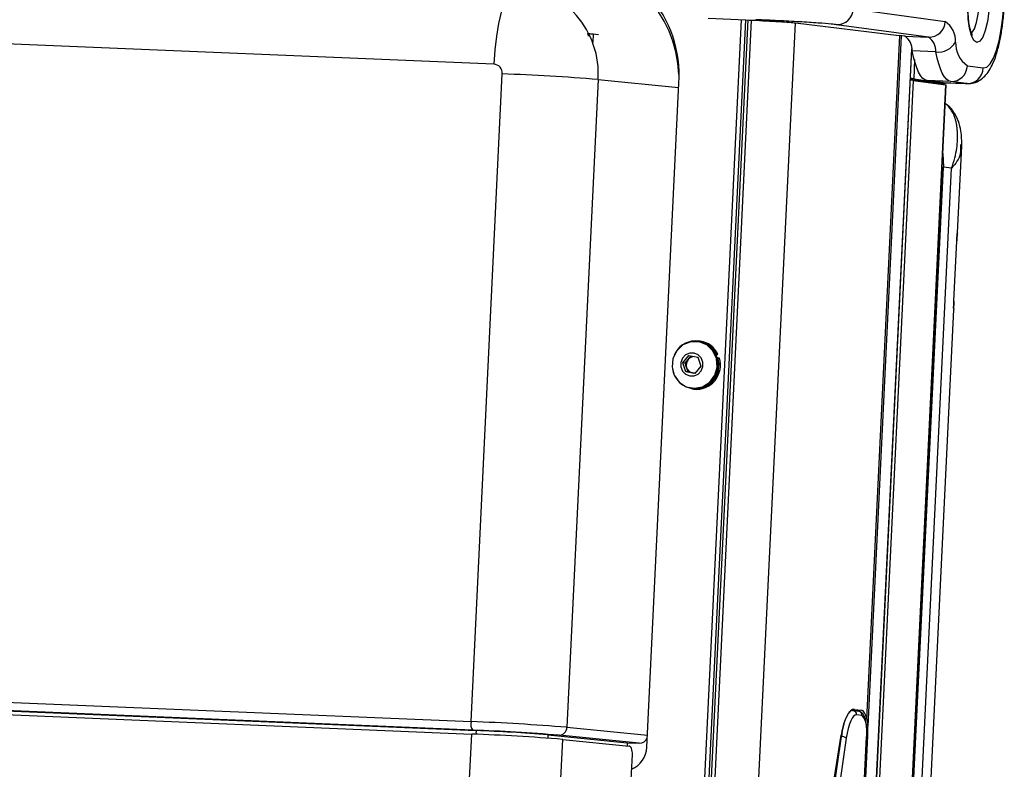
# Model space of a CAD drawing. Header units: millimetres. Extents: x 9 to 583, y 10 to 410.
# Tile 47 of 107: x 270 to 294, y 117 to 135. Entities that reach past the tile are written whole.
import ezdxf

# ---------------------------------------------------------------- set-up
doc = ezdxf.new("R2010")
doc.units = ezdxf.units.MM

msp = doc.modelspace()

# ---------------------------------------------------------------- linework, layer by layer
at = {"color": 7, "linetype": 'Continuous', "lineweight": 25}
for p, q in [((281.8252, 134.0049), (222.3728, 136.484)), ((290.5756, 135.3494), (292.8159, 135.0447)), ((288.0085, 135.0808), (285.3099, 79.1694)), ((286.9025, 115.3605), (287.8546, 135.0874)), ((287.0077, 115.3461), (287.9603, 135.083)), ((287.0101, 115.3961), (287.9603, 135.083)), ((287.0445, 135.1212), (287.9608, 135.083)), ((289.1723, 135.0089), (291.6965, 134.704)), ((292.4112, 134.6614), (290.1709, 134.966)), ((284.1009, 134.7427), (284.1336, 134.7412)), ((284.3777, 134.7163), (284.2497, 134.7337)), ((291.833, 134.6855), (291.698, 134.7038)), ((291.833, 134.6855), (292.4112, 134.6614)), ((290.963, 112.7783), (292.005, 134.3673)), ((292.5912, 134.3019), (292.0131, 134.326)), ((281.2729, 117.9903), (282.0345, 133.7674)), ((293.3559, 133.9662), (293.7421, 133.9137)), ((284.3671, 133.6292), (283.6056, 117.8521)), ((285.5511, 117.3679), (286.3319, 133.5444)), ((292.4628, 133.5618), (291.9696, 133.6338)), ((292.0337, 133.609), (292.8334, 133.5003)), ((292.0491, 133.6484), (292.7728, 133.5427)), ((292.9512, 133.5828), (292.3731, 133.6069)), ((292.7593, 133.5544), (292.3731, 133.6069)), ((292.468, 133.55), (292.4685, 133.5604)), ((292.6314, 133.5438), (292.468, 133.5506)), ((292.7399, 133.513), (292.8591, 133.5496)), ((292.7593, 133.5544), (293.3374, 133.5303)), ((292.7723, 133.5533), (292.7593, 133.5544)), ((292.7723, 133.5533), (293.3505, 133.5292)), ((292.7785, 133.5413), (292.7791, 133.553)), ((293.3374, 133.5303), (292.9512, 133.5828)), ((293.3505, 133.5292), (293.3374, 133.5303)), ((291.8386, 112.7417), (292.8405, 133.4987)), ((292.7598, 131.8278), (292.7704, 131.4968)), ((293.1139, 129.8935), (293.2163, 132.0154)), ((293.1914, 132.0437), (293.1903, 132.0167)), ((291.8651, 112.7406), (292.7704, 131.4968)), ((292.9699, 131.4669), (292.7704, 131.4968)), ((293.0251, 128.2319), (293.0959, 129.6996)), ((293.0252, 128.2318), (293.096, 129.6995)), ((293.111, 129.8937), (293.1076, 129.8931)), ((293.0252, 128.2318), (293.0251, 128.2319)), ((292.391, 114.9152), (293.0237, 128.0245)), ((293.022, 128.045), (293.0228, 128.027)), ((293.0225, 128.0245), (293.0228, 128.027)), ((286.8126, 127.242), (286.7926, 127.2447)), ((286.8424, 127.2371), (286.8126, 127.242)), ((286.8521, 127.2568), (286.8153, 127.2618)), ((286.4304, 126.7315), (286.5771, 126.9067)), ((286.4851, 126.7241), (286.5585, 126.8117)), ((286.5585, 126.8117), (286.6295, 126.8965)), ((286.5771, 126.9067), (286.7957, 126.8642)), ((286.7957, 126.8642), (286.8675, 126.6465)), ((287.2291, 126.9339), (287.2464, 126.9429)), ((287.238, 126.9144), (287.2832, 126.9379)), ((287.2464, 126.9429), (287.2832, 126.9379)), ((287.261, 126.8512), (287.2795, 126.8573)), ((287.2795, 126.8573), (287.3163, 126.8523)), ((286.5023, 126.5138), (286.4304, 126.7315)), ((286.4851, 126.7241), (286.4304, 126.7315)), ((286.5211, 126.6153), (286.4851, 126.7241)), ((286.557, 126.5064), (286.5211, 126.6153)), ((286.8675, 126.6465), (286.7209, 126.4713)), ((286.7209, 126.4713), (286.5023, 126.5138)), ((286.557, 126.5064), (286.5023, 126.5138)), ((286.6663, 126.4851), (286.557, 126.5064)), ((286.7232, 126.4741), (286.6663, 126.4851)), ((286.639, 126.1151), (286.659, 126.1124)), ((286.6563, 126.0926), (286.6931, 126.0876)), ((221.38, 120.4878), (281.2729, 117.9903)), ((221.3548, 120.1877), (281.2903, 117.6884)), ((281.3159, 117.7835), (221.423, 120.2809)), ((221.5019, 120.2702), (281.3948, 117.7727)), ((290.5616, 118.2609), (290.5248, 118.2624)), ((290.5616, 118.2609), (290.5681, 118.2603)), ((290.5681, 118.2603), (290.5768, 118.2596)), ((290.7116, 118.2412), (290.5768, 118.2596)), ((290.6107, 118.2889), (290.7755, 118.269)), ((290.7945, 118.1381), (290.6596, 118.1564)), ((280.3071, 97.318), (281.2903, 117.6884)), ((282.5231, 97.1866), (283.5063, 117.5571)), ((283.1443, 117.669), (285.0756, 117.4779)), ((285.3691, 117.4656), (283.4153, 117.659)), ((283.5063, 117.5571), (285.1239, 117.397)), ((285.0756, 117.4779), (285.0719, 117.4021)), ((285.0756, 117.4779), (285.3691, 117.4656)), ((288.9177, 109.2034), (290.2829, 117.6589)), ((290.6718, 112.7806), (290.9054, 117.6201)), ((290.6947, 112.7801), (290.9296, 117.6473)), ((285.1296, 115.7409), (285.1995, 117.1888))]:
    msp.add_line(p, q, dxfattribs=at)
at = {"color": 8, "linetype": 'Continuous', "lineweight": 25}
for p, q in [((288.0957, 135.0769), (285.3971, 79.1658)), ((286.6635, 83.0808), (289.1699, 135.0088)), ((284.1309, 134.6863), (284.1336, 134.7412)), ((284.2497, 134.7337), (284.2404, 134.5417)), ((290.9062, 118.0518), (291.7098, 134.7022)), ((291.74, 134.6981), (290.9284, 117.883)), ((290.9594, 112.7784), (292.0021, 134.381)), ((292.0716, 134.1143), (292.0491, 133.6484)), ((284.3671, 133.6292), (286.3266, 133.4352)), ((292.0337, 133.609), (291.0281, 112.7755)), ((292.4622, 133.5508), (292.4628, 133.5618)), ((292.7728, 133.5427), (292.7733, 133.5532)), ((291.8315, 112.742), (292.8334, 133.5003)), ((292.0657, 112.7323), (292.9699, 131.4669)), ((293.096, 129.6995), (293.0959, 129.6996)), ((293.1103, 129.8758), (293.1129, 129.894)), ((290.5512, 118.2783), (290.7755, 118.269)), ((290.6107, 118.2889), (290.5951, 118.2895)), ((281.3948, 117.7727), (281.3906, 117.6842)), ((283.6056, 117.8521), (285.5651, 117.6581)), ((283.1443, 117.669), (283.1404, 117.5873)), ((289.2718, 110.5336), (290.2879, 117.6283)), ((290.4075, 117.5877), (289.509, 111.3146)), ((290.2879, 117.6283), (290.2781, 117.6288)), ((290.6683, 112.7807), (290.9019, 117.6209))]:
    msp.add_line(p, q, dxfattribs=at)
at = {"color": 7, "linetype": 'Continuous', "lineweight": 25, "flags": 128}
for points in [[(293.5841, 134.5344), (293.5149, 134.5811), (293.4544, 134.6983), (293.4071, 134.8775), (293.3765, 135.1053), (293.3649, 135.3648), (293.3731, 135.6368), (293.4005, 135.901), (293.4451, 136.138), (293.5036, 136.3301), (293.5717, 136.4631), (293.6442, 136.5271), (293.7158, 136.5173), (293.7813, 136.4346), (293.8357, 136.2849), (293.875, 136.0796), (293.8963, 135.8336), (293.898, 135.5654), (293.88, 135.2947), (293.8437, 135.0418), (293.7916, 134.8252), (293.7278, 134.6612), (293.6568, 134.5618), (293.5841, 134.5344)], [(282.3549, 135.9125), (282.262, 135.8345), (282.1718, 135.6986), (282.087, 135.5092), (282.0103, 135.2718), (281.9439, 134.9938), (281.8899, 134.6836), (281.85, 134.3506), (281.8252, 134.0049)], [(293.7421, 133.9137), (293.8257, 133.9332), (293.909, 134.0134), (293.9889, 134.1511), (294.0623, 134.3411), (294.1263, 134.5761), (294.1786, 134.8471), (294.217, 135.1435), (294.2401, 135.4541)], [(292.3731, 133.6069), (292.3184, 133.6255), (292.2654, 133.6659), (292.2146, 133.7276), (292.1667, 133.8101), (292.1221, 133.9125), (292.0813, 134.0335), (292.0448, 134.1718), (292.0131, 134.326)], [(292.9512, 133.5828), (292.8965, 133.6014), (292.8435, 133.6417), (292.7928, 133.7035), (292.7448, 133.786), (292.7002, 133.8884), (292.6595, 134.0094), (292.623, 134.1477), (292.5912, 134.3019)], [(292.4628, 133.5618), (292.4683, 133.5607), (292.4685, 133.5604)], [(292.6314, 133.5438), (292.6674, 133.5424), (292.7001, 133.5413), (292.7283, 133.5405), (292.7509, 133.5402), (292.7671, 133.5403), (292.7764, 133.5407), (292.7783, 133.5415), (292.7728, 133.5427)], [(292.8334, 133.5003), (292.84, 133.4991), (292.8405, 133.4987)], [(286.8224, 127.2398), (286.6203, 127.2399), (286.4311, 127.1644), (286.2804, 127.0235), (286.1884, 126.8361), (286.1677, 126.6277), (286.221, 126.4263), (286.3412, 126.2592), (286.5119, 126.1489), (286.7101, 126.1103), (286.9092, 126.1487), (287.0821, 126.2588), (287.2055, 126.4258), (287.2628, 126.6271), (287.2462, 126.8356), (287.158, 127.023), (287.0101, 127.1641), (286.8224, 127.2398)], [(286.7023, 126.969), (286.595, 126.9677), (286.4959, 126.9241), (286.4202, 126.8446), (286.3792, 126.7415), (286.3794, 126.6304), (286.4205, 126.5282), (286.4965, 126.4505), (286.5957, 126.4091), (286.703, 126.4103), (286.802, 126.454), (286.8778, 126.5334), (286.9187, 126.6366), (286.9186, 126.7477), (286.8774, 126.8499), (286.8014, 126.9276), (286.7023, 126.969)], [(286.7981, 126.8568), (286.7888, 126.8618), (286.7739, 126.8684)], [(290.6596, 118.1564), (290.6228, 118.1508), (290.5859, 118.124), (290.5496, 118.0767), (290.515, 118.0101), (290.4827, 117.9257), (290.4536, 117.8256), (290.4283, 117.712), (290.4075, 117.5877)], [(290.9054, 117.6201), (290.9052, 117.6203), (290.9019, 117.6209)], [(285.1995, 117.1888), (285.1998, 117.2279), (285.1967, 117.2659), (285.1905, 117.3012), (285.1814, 117.3325), (285.1696, 117.3586), (285.1558, 117.3785), (285.1403, 117.3915), (285.1239, 117.397)]]:
    msp.add_lwpolyline(points, dxfattribs=at)
at = {"color": 8, "linetype": 'Continuous', "lineweight": 25, "flags": 128}
msp.add_lwpolyline([(293.4518, 134.758), (293.4647, 134.7692), (293.5262, 134.8648), (293.58, 135.0205), (293.6214, 135.2225), (293.6465, 135.4527), (293.6533, 135.6908), (293.6411, 135.9156), (293.611, 136.1071), (293.5656, 136.2483), (293.517, 136.3202)], dxfattribs=at)
at = {"color": 7, "linetype": 'Continuous', "lineweight": 25}
for centre, radius, start, end in [((283.4131, 133.7404), 2.9254, 356.15989, 86.61595), ((283.4217, 133.6399), 2.9154, 2.22672, 86.69479), ((282.2286, 133.7729), 2.1433, 356.15402, 86.62181), ((290.1798, 135.362), 0.396, 268.71742, 358.17756), ((292.42, 135.0573), 0.396, 268.71742, 358.17756), ((292.4752, 134.5594), 0.5929, 358.26088, 54.9348), ((284.0562, 132.6497), 2.0929, 84.69734, 87.8824), ((291.6843, 134.6023), 0.1024, 82.29559, 83.14632), ((291.5897, 134.3388), 0.4235, 358.26088, 54.9348), ((292.1679, 134.3147), 0.4235, 358.26088, 54.9348), ((292.6463, 134.7863), 0.4875, 263.50673, 329.85132), ((293.7452, 134.5208), 0.6777, 178.26088, 234.9348), ((281.8121, 133.7824), 0.2229, 356.15402, 86.62181), ((280.0696, 80.8706), 52.9333, 85.34317, 87.87269), ((292.9601, 133.9788), 0.396, 268.71742, 358.17756), ((293.3463, 133.9263), 0.396, 268.71742, 358.17756), ((291.9034, 132.2801), 1.3353, 84.39788, 87.19697), ((291.9109, 132.2555), 1.3997, 84.33133, 87.55447), ((286.7381, 126.6999), 0.5634, 25.54805, 157.03136), ((286.7202, 126.6797), 0.5706, 263.83842, 77.63901), ((286.7734, 126.6996), 0.5628, 25.05624, 81.96153), ((286.7385, 126.6708), 0.5722, 188.99066, 19.02287), ((286.717, 126.6797), 0.2063, 140.2234, 198.21864), ((286.7067, 126.689), 0.1924, 89.8944, 140.39198), ((286.7572, 126.6716), 0.5876, 263.73703, 17.90792), ((286.7046, 126.674), 0.1927, 197.74311, 258.54235), ((286.7018, 126.6681), 0.1863, 259.00388, 279.1825), ((281.5158, 117.9329), 0.2496, 166.69145, 216.78012), ((279.3081, 65.0935), 52.9333, 85.34317, 87.87269), ((290.2948, 117.7646), 0.6239, 346.69145, 36.78012), ((279.4236, 67.4364), 50.2867, 85.34317, 87.87269), ((279.5475, 70.1763), 47.64, 85.34317, 87.87269), ((279.9212, 78.1001), 39.7, 85.34317, 87.87269), ((283.412, 117.8526), 0.1936, 270.98768, 359.83413), ((288.7832, 117.7539), 2.149, 357.15821, 3.4439), ((290.2957, 117.4552), 0.1733, 49.84144, 92.5787), ((284.9463, 117.3925), 0.6053, 292.96115, 357.6696)]:
    msp.add_arc(centre, radius, start, end, dxfattribs=at)
at = {"color": 8, "linetype": 'Continuous', "lineweight": 25}
for centre, radius, start, end in [((290.5771, 118.1275), 0.1343, 96.64976, 151.39742), ((290.5621, 118.1629), 0.0978, 356.21465, 81.37427), ((290.6969, 118.1446), 0.0978, 356.21465, 81.37427), ((291.8267, 117.4792), 1.546, 153.92914, 174.46466)]:
    msp.add_arc(centre, radius, start, end, dxfattribs=at)
at = {"color": 7, "linetype": 'Continuous', "lineweight": 25}
for centre, major_axis, ratio, start_param, end_param in [((290.5625, 117.2903), (0.0403, 0.9992), 0.3149384, 6.2579632, 7.4889226), ((290.7466, 117.6698), (0.0242, 0.5995), 0.3149384, 5.4156778, 6.2579632), ((285.3788, 117.6653), (0.0395, 0.1961), 0.9785728, 3.2952958, 4.5557501)]:
    msp.add_ellipse(centre, major_axis=major_axis, ratio=ratio, start_param=start_param, end_param=end_param, dxfattribs=at)
for points, knots in [([(293.3028, 133.5334), (293.3607, 133.5313), (293.4761, 133.5272), (293.6334, 133.5909), (293.7611, 133.6869), (293.8693, 133.8158), (293.9698, 133.9924), (294.0614, 134.2292), (294.1393, 134.5213), (294.1975, 134.8396), (294.236, 135.1523), (294.2486, 135.3586), (294.2542, 135.4509)], [0, 0, 0, 0, 0.07525434, 0.14999953, 0.22446367, 0.30780003, 0.41122248, 0.54074317, 0.66759944, 0.78788901, 0.90515724, 1, 1, 1, 1]), ([(293.4747, 134.7171), (293.4761, 134.7159), (293.4823, 134.7104), (293.4567, 134.7477), (293.4291, 134.8342), (293.3984, 134.9777), (293.3778, 135.1683), (293.3692, 135.3641), (293.3748, 135.4919), (293.3769, 135.5417)], [0, 0, 0, 0, 0.0378416, 0.1708589, 0.3222541, 0.4948359, 0.68155, 0.8757767, 1, 1, 1, 1]), ([(287.9608, 135.083), (288.072, 135.0781), (288.2945, 135.0682), (288.6286, 135.05), (288.9134, 135.0319), (289.0912, 135.0179), (289.152, 135.0112), (289.1723, 135.0089)], [0, 0, 0, 0, 0.2220938, 0.4441876, 0.6662814, 0.8883752, 1, 1, 1, 1]), ([(290.1709, 134.966), (290.1324, 134.9705), (290.0353, 134.982), (289.7323, 135.0058), (289.2768, 135.0348), (288.7422, 135.064), (288.3862, 135.0797), (288.2083, 135.0875)], [0, 0, 0, 0, 0.1412246, 0.3559184, 0.5706123, 0.7853061, 1, 1, 1, 1]), ([(293.2164, 132.0119), (293.2179, 132.1317), (293.2204, 132.328), (293.1537, 132.5777), (293.083, 132.7409), (292.9914, 132.8847), (292.9026, 132.9933), (292.821, 133.0429), (292.8186, 133.0444)], [0, 0, 0, 0, 0.31336257, 0.51309351, 0.607932, 0.76831289, 0.99306702, 1, 1, 1, 1]), ([(293.1129, 129.894), (293.1124, 129.8931), (293.1114, 129.8909), (293.1082, 129.8674), (293.104, 129.8237), (293.0995, 129.7657), (293.0971, 129.7216), (293.0959, 129.6996)], [0, 0, 0, 0, 0.1513996, 0.3694396, 0.5817695, 0.7911582, 1, 1, 1, 1]), ([(293.0961, 129.6994), (293.0965, 129.7067), (293.0978, 129.737), (293.1013, 129.7888), (293.1058, 129.8414), (293.1086, 129.8673), (293.1102, 129.8771), (293.1099, 129.8759), (293.1099, 129.8758)], [0, 0, 0, 0, 0.08406096, 0.35164922, 0.62395355, 0.86059321, 0.98743158, 1, 1, 1, 1]), ([(293.0251, 128.2319), (293.0245, 128.22), (293.023, 128.1855), (293.0214, 128.1297), (293.0208, 128.0753), (293.0214, 128.0368), (293.0223, 128.0303), (293.0228, 128.027)], [0, 0, 0, 0, 0.1135649, 0.3275409, 0.5481507, 0.7737717, 1, 1, 1, 1]), ([(293.0219, 128.0447), (293.0219, 128.0447), (293.0219, 128.0448), (293.0215, 128.0531), (293.0211, 128.0755), (293.0214, 128.1207), (293.0227, 128.1776), (293.0246, 128.2166), (293.0254, 128.2317)], [0, 0, 0, 0, 0.0395154, 0.1451733, 0.3257828, 0.5698925, 0.8325442, 1, 1, 1, 1]), ([(290.9054, 117.6201), (290.9065, 117.6524), (290.9097, 117.747), (290.9015, 117.9003), (290.8736, 118.0579), (290.8341, 118.1585), (290.7752, 118.2241), (290.7289, 118.2366), (290.7116, 118.2412)], [0, 0, 0, 0, 0.1107119, 0.3246556, 0.5426407, 0.7737928, 0.9152662, 1, 1, 1, 1])]:
    msp.add_open_spline(points, degree=3, knots=knots, dxfattribs=at)
at = {"color": 8, "linetype": 'Continuous', "lineweight": 25}
for points, knots in [([(292.9699, 131.4669), (292.9992, 131.5524), (293.0563, 131.7197), (293.0995, 131.9566), (293.1151, 132.1331), (293.1171, 132.2619), (293.1142, 132.3543), (293.1082, 132.4265), (293.1014, 132.4814), (293.0954, 132.5216), (293.0855, 132.5762), (293.0744, 132.6236), (293.0647, 132.6579), (293.0615, 132.6687), (293.0462, 132.7193), (293.0126, 132.8088), (292.9337, 132.9283), (292.8725, 133.0054), (292.8194, 133.0398), (292.8184, 133.0404)], [0, 0, 0, 0, 0.12092514, 0.23658418, 0.349231, 0.40199365, 0.45774032, 0.51647128, 0.54003185, 0.56744645, 0.59871037, 0.655266, 0.67164112, 0.67685591, 0.68008953, 0.78862047, 0.89419414, 0.99796214, 1, 1, 1, 1]), ([(293.1903, 132.0167), (293.1917, 131.9526), (293.1963, 131.7379), (293.0632, 131.5786), (292.9699, 131.4669)], [0, 0, 0, 0, 0.2986626, 1, 1, 1, 1]), ([(293.1129, 129.894), (293.1129, 129.894), (293.1134, 129.8938), (293.1121, 129.8938), (293.111, 129.8937)], [0, 0, 0, 0, 0.1004243, 1, 1, 1, 1])]:
    msp.add_open_spline(points, degree=3, knots=knots, dxfattribs=at)
at = {"color": 7, "linetype": 'Continuous', "lineweight": 25}
msp.add_open_spline([(290.9062, 118.0518), (290.9176, 118.0009), (290.9245, 117.9446), (290.9284, 117.883)], degree=3, dxfattribs=at)

doc.saveas('drawing.dxf')
